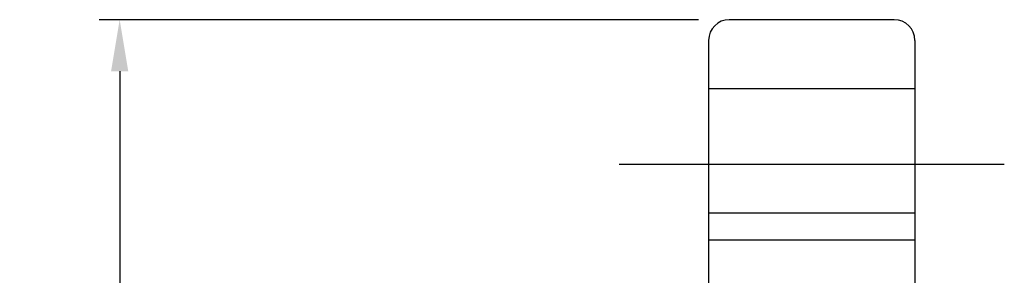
# Model space of a CAD drawing. Header units: millimetres. Extents: x -9 to 294, y 18 to 210.
# Tile 63 of 63: x 144 to 215, y 139 to 158. Entities that reach past the tile are written whole.
import ezdxf

# ---------------------------------------------------------------- set-up
doc = ezdxf.new("R2010")
doc.units = ezdxf.units.MM
doc.header["$LTSCALE"] = 0.2
doc.layers.get('DEFPOINTS').update_dxf_attribs({"linetype": 'CONTINUOUS'})
doc.layers.add('layer 1', color=7, linetype='CONTINUOUS')
doc.styles.add('DIM-7', font='SIMPLEX.shx', dxfattribs={"width": 0.7, "bigfont": 'chineset.shx'})
doc.dimstyles.new('CNS', dxfattribs={"dimtxt": 3.5, "dimasz": 2.5, "dimexe": 1, "dimexo": 1.5, "dimgap": 0.09, "dimtad": 0, "dimdsep": 46, "dimtxsty": 'DIM-7', "dimcen": 0.09, "dimclrd": 1, "dimclre": 1, "dimclrt": 4, "dimadec": 0, "dimazin": 0, "dimtfac": 1, "dimtix": 1, "dimtmove": 2, "dimatfit": 3, "dimfxl": 1, "dimtvp": 0.971429, "dimtolj": 1, "dimarcsym": 0})

# ---------------------------------------------------------------- blocks, each defined once
blk = doc.blocks.new('*D7')
at = {"layer": 'DEFPOINTS', "color": 0, "transparency": 16777216}
for p in [(195.187, 157.952), (150.856, 43.952), (195.187, 43.952)]:
    blk.add_point(p, dxfattribs=at)
at = {"layer": 'layer 1', "lineweight": -2, "transparency": 16777216}
for p, q in [((192.937, 157.952), (149.356, 157.952)), ((150.856, 154.202), (150.856, 47.702)), ((192.937, 43.952), (149.356, 43.952))]:
    blk.add_line(p, q, dxfattribs=at)
at = {"layer": 'layer 1', "transparency": 16777216}
for points in [[(150.231, 154.202), (151.481, 154.202), (150.856, 157.952)], [(150.231, 47.702), (151.481, 47.702), (150.856, 43.952)]]:
    blk.add_solid(points, dxfattribs=at)
at = {"layer": 'layer 1', "transparency": 16777216, "insert": (147.031, 100.952), "char_height": 5.25, "attachment_point": 5, "rotation": 90, "style": 'DIM-7'}
blk.add_mtext('\\A1;%%C114', dxfattribs=at)

msp = doc.modelspace()

# ---------------------------------------------------------------- linework, layer by layer
at = {"layer": 'layer 1'}
for p, q in [((207.187, 157.952), (195.187, 157.952)), ((193.687, 156.452), (193.687, 45.452)), ((208.687, 156.452), (208.687, 45.452)), ((193.687, 152.952), (208.687, 152.952)), ((187.187, 147.452), (215.187, 147.452)), ((208.687, 143.879), (193.687, 143.879)), ((193.687, 141.952), (208.687, 141.952))]:
    msp.add_line(p, q, dxfattribs=at)
for centre, start, end in [((195.187, 156.452), 90, 180), ((207.187, 156.452), 0, 90)]:
    msp.add_arc(centre, 1.5, start, end, dxfattribs=at)

# ---------------------------------------------------------------- dimensions: what is measured, and where the dimension line sits
dim = msp.add_linear_dim(base=(150.856, 43.952), p1=(195.187, 157.952), p2=(195.187, 43.952), angle=90, text='%%C<>', dimstyle='CNS', override={"dimscale": 1.5, "dimgap": 0.8, "dimtad": 1, "dimclrd": 256, "dimclre": 256, "dimclrt": 256, "dimadec": 2, "dimazin": 2, "dimtm": 1e-09, "dimtfac": 0.6, "dimtmove": 1}, dxfattribs=at)
dim.commit()
dim.dimension.update_dxf_attribs({"geometry": '*D7', "text_midpoint": (147.031, 100.952)})

doc.saveas('drawing.dxf')
